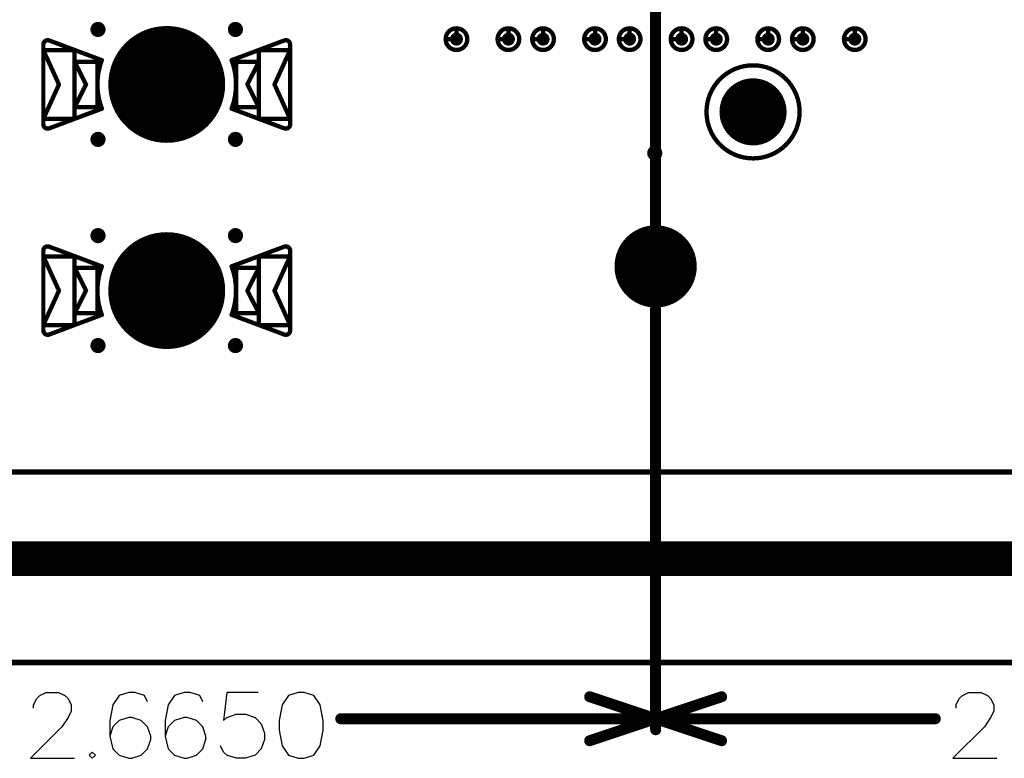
# Model space of a CAD drawing. Header units: millimetres. Extents: x 62 to 363, y 42 to 391.
# Tile 37 of 216: x 166 to 188, y 72 to 89. Entities that reach past the tile are written whole.
import ezdxf

# ---------------------------------------------------------------- set-up
doc = ezdxf.new("R2010")
doc.units = ezdxf.units.MM
for name, color, linetype in [('Mechanical1', 6, 'Continuous'), ('Mechanical8', 56, 'Continuous'), ('PadHoleLayer', 156, 'Continuous'), ('ViaHoleLayer', 16, 'Continuous')]:
    doc.layers.add(name, color=color, linetype=linetype)

# ---------------------------------------------------------------- blocks, each defined once
blk = doc.blocks.new('HARWIN_S9121_45R_1786')
at = {"layer": 'Mechanical8'}
for points, const_width in [([(1.3, 0, 1), (-1.3, 0, 1)], 0.1), ([(-2.875, 0.921, 1), (-2.825, 0.921, 1)], 0.05), ([(-2.875, 0.921, 1), (-2.825, 0.921, 1)], 0.05), ([(-2.74, 1.015, 1), (-2.69, 1.015, 1)], 0.05), ([(-2.74, 1.015, 1), (-2.69, 1.015, 1)], 0.05), ([(2.69, 1.015, 1), (2.74, 1.015, 1)], 0.05), ([(2.69, 1.015, 1), (2.74, 1.015, 1)], 0.05), ([(2.825, 0.921, 1), (2.875, 0.921, 1)], 0.05), ([(2.825, 0.921, 1), (2.875, 0.921, 1)], 0.05), ([(-2.875, 0.791, 1), (-2.825, 0.791, 1)], 0.05), ([(-2.875, 0.791, 1), (-2.825, 0.791, 1)], 0.05), ([(-2.875, 0.791, 1), (-2.825, 0.791, 1)], 0.05), ([(-2.152, 0.791, 1), (-2.102, 0.791, 1)], 0.05), ([(-2.152, 0.791, 1), (-2.102, 0.791, 1)], 0.05), ([(2.103, 0.791, 1), (2.153, 0.791, 1)], 0.05), ([(2.103, 0.791, 1), (2.153, 0.791, 1)], 0.05), ([(2.825, 0.791, 1), (2.875, 0.791, 1)], 0.05), ([(2.825, 0.791, 1), (2.875, 0.791, 1)], 0.05), ([(2.825, 0.791, 1), (2.875, 0.791, 1)], 0.05), ([(-2.152, 0.525, 1), (-2.102, 0.525, 1)], 0.05), ([(-2.152, 0.525, 1), (-2.102, 0.525, 1)], 0.05), ([(-2.152, 0.525, 1), (-2.102, 0.525, 1)], 0.05), ([(-1.625, 0.525, 1), (-1.575, 0.525, 1)], 0.05), ([(-1.625, 0.525, 1), (-1.575, 0.525, 1)], 0.05), ([(-1.524, 0.56, 1), (-1.474, 0.56, 1)], 0.05), ([(-1.524, 0.56, 1), (-1.474, 0.56, 1)], 0.05), ([(-0.025, 0.5, 1), (0.025, 0.5, 1)], 0.05), ([(-0.025, 0.5, 1), (0.025, 0.5, 1)], 0.05), ([(1.474, 0.56, 1), (1.524, 0.56, 1)], 0.05), ([(1.474, 0.56, 1), (1.524, 0.56, 1)], 0.05), ([(1.575, 0.525, 1), (1.625, 0.525, 1)], 0.05), ([(1.575, 0.525, 1), (1.625, 0.525, 1)], 0.05), ([(2.103, 0.525, 1), (2.153, 0.525, 1)], 0.05), ([(2.103, 0.525, 1), (2.153, 0.525, 1)], 0.05), ([(2.103, 0.525, 1), (2.153, 0.525, 1)], 0.05), ([(-2.514, -0.002, 1), (-2.464, -0.002, 1)], 0.05), ([(-2.514, -0.002, 1), (-2.464, -0.002, 1)], 0.05), ([(-1.889, 0, 1), (-1.839, 0, 1)], 0.05), ([(-1.889, 0, 1), (-1.839, 0, 1)], 0.05), ([(-1.325, 0, 1), (-1.275, 0, 1)], 0.05), ([(-0.525, 0, 1), (-0.475, 0, 1)], 0.05), ([(-0.525, 0, 1), (-0.475, 0, 1)], 0.05), ([(-0.025, 0, 1), (0.025, 0, 1)], 0.05), ([(-0.025, 0, 1), (0.025, 0, 1)], 0.05), ([(-0.025, 0, 1), (0.025, 0, 1)], 0.05), ([(-0.025, 0, 1), (0.025, 0, 1)], 0.05), ([(-0.025, 0, 1), (0.025, 0, 1)], 0.05), ([(-0.025, 0, 1), (0.025, 0, 1)], 0.05), ([(-0.025, 0, 1), (0.025, 0, 1)], 0.05), ([(-0.025, 0, 1), (0.025, 0, 1)], 0.05), ([(0.475, 0, 1), (0.525, 0, 1)], 0.05), ([(0.475, 0, 1), (0.525, 0, 1)], 0.05), ([(1.275, 0, 1), (1.325, 0, 1)], 0.05), ([(1.839, 0, 1), (1.889, 0, 1)], 0.05), ([(1.839, 0, 1), (1.889, 0, 1)], 0.05), ([(2.464, -0.002, 1), (2.514, -0.002, 1)], 0.05), ([(2.464, -0.002, 1), (2.514, -0.002, 1)], 0.05), ([(-0.025, -0.5, 1), (0.025, -0.5, 1)], 0.05), ([(-0.025, -0.5, 1), (0.025, -0.5, 1)], 0.05), ([(-2.152, -0.525, 1), (-2.102, -0.525, 1)], 0.05), ([(-2.152, -0.525, 1), (-2.102, -0.525, 1)], 0.05), ([(-2.152, -0.525, 1), (-2.102, -0.525, 1)], 0.05), ([(-1.625, -0.525, 1), (-1.575, -0.525, 1)], 0.05), ([(-1.625, -0.525, 1), (-1.575, -0.525, 1)], 0.05), ([(-1.524, -0.56, 1), (-1.474, -0.56, 1)], 0.05), ([(-1.524, -0.56, 1), (-1.474, -0.56, 1)], 0.05), ([(1.474, -0.56, 1), (1.524, -0.56, 1)], 0.05), ([(1.474, -0.56, 1), (1.524, -0.56, 1)], 0.05), ([(1.575, -0.525, 1), (1.625, -0.525, 1)], 0.05), ([(1.575, -0.525, 1), (1.625, -0.525, 1)], 0.05), ([(2.103, -0.525, 1), (2.153, -0.525, 1)], 0.05), ([(2.103, -0.525, 1), (2.153, -0.525, 1)], 0.05), ([(2.103, -0.525, 1), (2.153, -0.525, 1)], 0.05), ([(-2.875, -0.795, 1), (-2.825, -0.795, 1)], 0.05), ([(-2.875, -0.795, 1), (-2.825, -0.795, 1)], 0.05), ([(-2.875, -0.795, 1), (-2.825, -0.795, 1)], 0.05), ([(-2.875, -0.921, 1), (-2.825, -0.921, 1)], 0.05), ([(-2.875, -0.921, 1), (-2.825, -0.921, 1)], 0.05), ([(-2.152, -0.795, 1), (-2.102, -0.795, 1)], 0.05), ([(-2.152, -0.795, 1), (-2.102, -0.795, 1)], 0.05), ([(2.103, -0.795, 1), (2.153, -0.795, 1)], 0.05), ([(2.103, -0.795, 1), (2.153, -0.795, 1)], 0.05), ([(2.825, -0.795, 1), (2.875, -0.795, 1)], 0.05), ([(2.825, -0.795, 1), (2.875, -0.795, 1)], 0.05), ([(2.825, -0.795, 1), (2.875, -0.795, 1)], 0.05), ([(2.825, -0.921, 1), (2.875, -0.921, 1)], 0.05), ([(2.825, -0.921, 1), (2.875, -0.921, 1)], 0.05), ([(-2.74, -1.015, 1), (-2.69, -1.015, 1)], 0.05), ([(-2.74, -1.015, 1), (-2.69, -1.015, 1)], 0.05), ([(2.69, -1.015, 1), (2.74, -1.015, 1)], 0.05), ([(2.69, -1.015, 1), (2.74, -1.015, 1)], 0.05)]:
    blk.add_lwpolyline(points, format="xyb", close=True, dxfattribs=dict(at, const_width=const_width))
at = {"layer": 'Mechanical8', "const_width": 0.1}
for points in [[(-2.85, 0.921, -0.523343), (-2.715, 1.015)], [(2.715, 1.015, -0.523343), (2.85, 0.921)], [(-1.499, -0.56, -0.180829), (-1.499, 0.56)], [(1.499, 0.56, -0.180829), (1.499, -0.56)], [(-2.715, -1.015, -0.523343), (-2.85, -0.921)], [(2.85, -0.921, -0.523343), (2.715, -1.015)]]:
    blk.add_lwpolyline(points, format="xyb", dxfattribs=at)
for points in [[(-2.85, -0.921), (-2.85, 0.921)], [(-2.715, 1.015), (-1.499, 0.56)], [(1.499, 0.56), (2.715, 1.015)], [(2.85, -0.921), (2.85, 0.921)], [(-2.85, 0.791), (-2.127, 0.791)], [(-2.85, 0.791), (-2.489, -0.002)], [(-2.85, -0.795), (-2.85, 0.791)], [(-2.127, -0.795), (-2.127, 0.791)], [(2.128, 0.791), (2.85, 0.791)], [(2.128, -0.795), (2.128, 0.791)], [(2.489, -0.002), (2.85, 0.791)], [(2.85, -0.795), (2.85, 0.791)], [(-2.127, 0.525), (-1.6, 0.525)], [(-2.127, 0.525), (-1.864, 0)], [(-2.127, -0.525), (-2.127, 0.525)], [(-1.6, -0.525), (-1.6, 0.525)], [(0, 0), (0, 0.5)], [(0, 0), (0, 0.5)], [(1.6, 0.525), (2.128, 0.525)], [(1.6, -0.525), (1.6, 0.525)], [(1.864, 0), (2.128, 0.525)], [(2.128, -0.525), (2.128, 0.525)], [(-2.85, -0.795), (-2.489, -0.002)], [(-2.127, -0.525), (-1.864, 0)], [(-0.5, 0), (0, 0)], [(-0.5, 0), (0, 0)], [(0, 0), (0.5, 0)], [(0, 0), (0.5, 0)], [(0, -0.5), (0, 0)], [(0, -0.5), (0, 0)], [(1.864, 0), (2.128, -0.525)], [(2.489, -0.002), (2.85, -0.795)], [(-2.715, -1.015), (-1.499, -0.56)], [(-2.127, -0.525), (-1.6, -0.525)], [(1.499, -0.56), (2.715, -1.015)], [(1.6, -0.525), (2.128, -0.525)], [(-2.85, -0.795), (-2.127, -0.795)], [(2.128, -0.795), (2.85, -0.795)]]:
    blk.add_lwpolyline(points, dxfattribs=at)
at = {"layer": 'PadHoleLayer', "const_width": 1.3}
blk.add_lwpolyline([(-0.65, 0, 1), (0.65, 0, 1)], format="xyb", close=True, dxfattribs=at)
blk = doc.blocks.new('HARWIN_S9121_45R_1803')
at = {"layer": 'Mechanical8'}
for points, const_width in [([(1.3, 0, 1), (-1.3, 0, 1)], 0.1), ([(-2.875, 0.921, 1), (-2.825, 0.921, 1)], 0.05), ([(-2.875, 0.921, 1), (-2.825, 0.921, 1)], 0.05), ([(-2.74, 1.015, 1), (-2.69, 1.015, 1)], 0.05), ([(-2.74, 1.015, 1), (-2.69, 1.015, 1)], 0.05), ([(2.69, 1.015, 1), (2.74, 1.015, 1)], 0.05), ([(2.69, 1.015, 1), (2.74, 1.015, 1)], 0.05), ([(2.825, 0.921, 1), (2.875, 0.921, 1)], 0.05), ([(2.825, 0.921, 1), (2.875, 0.921, 1)], 0.05), ([(-2.875, 0.791, 1), (-2.825, 0.791, 1)], 0.05), ([(-2.875, 0.791, 1), (-2.825, 0.791, 1)], 0.05), ([(-2.875, 0.791, 1), (-2.825, 0.791, 1)], 0.05), ([(-2.152, 0.791, 1), (-2.102, 0.791, 1)], 0.05), ([(-2.152, 0.791, 1), (-2.102, 0.791, 1)], 0.05), ([(2.103, 0.791, 1), (2.153, 0.791, 1)], 0.05), ([(2.103, 0.791, 1), (2.153, 0.791, 1)], 0.05), ([(2.825, 0.791, 1), (2.875, 0.791, 1)], 0.05), ([(2.825, 0.791, 1), (2.875, 0.791, 1)], 0.05), ([(2.825, 0.791, 1), (2.875, 0.791, 1)], 0.05), ([(-2.152, 0.525, 1), (-2.102, 0.525, 1)], 0.05), ([(-2.152, 0.525, 1), (-2.102, 0.525, 1)], 0.05), ([(-2.152, 0.525, 1), (-2.102, 0.525, 1)], 0.05), ([(-1.625, 0.525, 1), (-1.575, 0.525, 1)], 0.05), ([(-1.625, 0.525, 1), (-1.575, 0.525, 1)], 0.05), ([(-1.524, 0.56, 1), (-1.474, 0.56, 1)], 0.05), ([(-1.524, 0.56, 1), (-1.474, 0.56, 1)], 0.05), ([(-0.025, 0.5, 1), (0.025, 0.5, 1)], 0.05), ([(-0.025, 0.5, 1), (0.025, 0.5, 1)], 0.05), ([(1.474, 0.56, 1), (1.524, 0.56, 1)], 0.05), ([(1.474, 0.56, 1), (1.524, 0.56, 1)], 0.05), ([(1.575, 0.525, 1), (1.625, 0.525, 1)], 0.05), ([(1.575, 0.525, 1), (1.625, 0.525, 1)], 0.05), ([(2.103, 0.525, 1), (2.153, 0.525, 1)], 0.05), ([(2.103, 0.525, 1), (2.153, 0.525, 1)], 0.05), ([(2.103, 0.525, 1), (2.153, 0.525, 1)], 0.05), ([(-2.514, -0.002, 1), (-2.464, -0.002, 1)], 0.05), ([(-2.514, -0.002, 1), (-2.464, -0.002, 1)], 0.05), ([(-1.889, 0, 1), (-1.839, 0, 1)], 0.05), ([(-1.889, 0, 1), (-1.839, 0, 1)], 0.05), ([(-1.325, 0, 1), (-1.275, 0, 1)], 0.05), ([(-0.525, 0, 1), (-0.475, 0, 1)], 0.05), ([(-0.525, 0, 1), (-0.475, 0, 1)], 0.05), ([(-0.025, 0, 1), (0.025, 0, 1)], 0.05), ([(-0.025, 0, 1), (0.025, 0, 1)], 0.05), ([(-0.025, 0, 1), (0.025, 0, 1)], 0.05), ([(-0.025, 0, 1), (0.025, 0, 1)], 0.05), ([(-0.025, 0, 1), (0.025, 0, 1)], 0.05), ([(-0.025, 0, 1), (0.025, 0, 1)], 0.05), ([(-0.025, 0, 1), (0.025, 0, 1)], 0.05), ([(-0.025, 0, 1), (0.025, 0, 1)], 0.05), ([(0.475, 0, 1), (0.525, 0, 1)], 0.05), ([(0.475, 0, 1), (0.525, 0, 1)], 0.05), ([(1.275, 0, 1), (1.325, 0, 1)], 0.05), ([(1.839, 0, 1), (1.889, 0, 1)], 0.05), ([(1.839, 0, 1), (1.889, 0, 1)], 0.05), ([(2.464, -0.002, 1), (2.514, -0.002, 1)], 0.05), ([(2.464, -0.002, 1), (2.514, -0.002, 1)], 0.05), ([(-0.025, -0.5, 1), (0.025, -0.5, 1)], 0.05), ([(-0.025, -0.5, 1), (0.025, -0.5, 1)], 0.05), ([(-2.152, -0.525, 1), (-2.102, -0.525, 1)], 0.05), ([(-2.152, -0.525, 1), (-2.102, -0.525, 1)], 0.05), ([(-2.152, -0.525, 1), (-2.102, -0.525, 1)], 0.05), ([(-1.625, -0.525, 1), (-1.575, -0.525, 1)], 0.05), ([(-1.625, -0.525, 1), (-1.575, -0.525, 1)], 0.05), ([(-1.524, -0.56, 1), (-1.474, -0.56, 1)], 0.05), ([(-1.524, -0.56, 1), (-1.474, -0.56, 1)], 0.05), ([(1.474, -0.56, 1), (1.524, -0.56, 1)], 0.05), ([(1.474, -0.56, 1), (1.524, -0.56, 1)], 0.05), ([(1.575, -0.525, 1), (1.625, -0.525, 1)], 0.05), ([(1.575, -0.525, 1), (1.625, -0.525, 1)], 0.05), ([(2.103, -0.525, 1), (2.153, -0.525, 1)], 0.05), ([(2.103, -0.525, 1), (2.153, -0.525, 1)], 0.05), ([(2.103, -0.525, 1), (2.153, -0.525, 1)], 0.05), ([(-2.875, -0.795, 1), (-2.825, -0.795, 1)], 0.05), ([(-2.875, -0.795, 1), (-2.825, -0.795, 1)], 0.05), ([(-2.875, -0.795, 1), (-2.825, -0.795, 1)], 0.05), ([(-2.875, -0.921, 1), (-2.825, -0.921, 1)], 0.05), ([(-2.875, -0.921, 1), (-2.825, -0.921, 1)], 0.05), ([(-2.152, -0.795, 1), (-2.102, -0.795, 1)], 0.05), ([(-2.152, -0.795, 1), (-2.102, -0.795, 1)], 0.05), ([(2.103, -0.795, 1), (2.153, -0.795, 1)], 0.05), ([(2.103, -0.795, 1), (2.153, -0.795, 1)], 0.05), ([(2.825, -0.795, 1), (2.875, -0.795, 1)], 0.05), ([(2.825, -0.795, 1), (2.875, -0.795, 1)], 0.05), ([(2.825, -0.795, 1), (2.875, -0.795, 1)], 0.05), ([(2.825, -0.921, 1), (2.875, -0.921, 1)], 0.05), ([(2.825, -0.921, 1), (2.875, -0.921, 1)], 0.05), ([(-2.74, -1.015, 1), (-2.69, -1.015, 1)], 0.05), ([(-2.74, -1.015, 1), (-2.69, -1.015, 1)], 0.05), ([(2.69, -1.015, 1), (2.74, -1.015, 1)], 0.05), ([(2.69, -1.015, 1), (2.74, -1.015, 1)], 0.05)]:
    blk.add_lwpolyline(points, format="xyb", close=True, dxfattribs=dict(at, const_width=const_width))
at = {"layer": 'Mechanical8', "const_width": 0.1}
for points in [[(-2.85, 0.921, -0.523343), (-2.715, 1.015)], [(2.715, 1.015, -0.523343), (2.85, 0.921)], [(-1.499, -0.56, -0.180829), (-1.499, 0.56)], [(1.499, 0.56, -0.180829), (1.499, -0.56)], [(-2.715, -1.015, -0.523343), (-2.85, -0.921)], [(2.85, -0.921, -0.523343), (2.715, -1.015)]]:
    blk.add_lwpolyline(points, format="xyb", dxfattribs=at)
for points in [[(-2.85, -0.921), (-2.85, 0.921)], [(-2.715, 1.015), (-1.499, 0.56)], [(1.499, 0.56), (2.715, 1.015)], [(2.85, -0.921), (2.85, 0.921)], [(-2.85, 0.791), (-2.127, 0.791)], [(-2.85, 0.791), (-2.489, -0.002)], [(-2.85, -0.795), (-2.85, 0.791)], [(-2.127, -0.795), (-2.127, 0.791)], [(2.128, 0.791), (2.85, 0.791)], [(2.128, -0.795), (2.128, 0.791)], [(2.489, -0.002), (2.85, 0.791)], [(2.85, -0.795), (2.85, 0.791)], [(-2.127, 0.525), (-1.6, 0.525)], [(-2.127, 0.525), (-1.864, 0)], [(-2.127, -0.525), (-2.127, 0.525)], [(-1.6, -0.525), (-1.6, 0.525)], [(0, 0), (0, 0.5)], [(0, 0), (0, 0.5)], [(1.6, 0.525), (2.128, 0.525)], [(1.6, -0.525), (1.6, 0.525)], [(1.864, 0), (2.128, 0.525)], [(2.128, -0.525), (2.128, 0.525)], [(-2.85, -0.795), (-2.489, -0.002)], [(-2.127, -0.525), (-1.864, 0)], [(-0.5, 0), (0, 0)], [(-0.5, 0), (0, 0)], [(0, 0), (0.5, 0)], [(0, 0), (0.5, 0)], [(0, -0.5), (0, 0)], [(0, -0.5), (0, 0)], [(1.864, 0), (2.128, -0.525)], [(2.489, -0.002), (2.85, -0.795)], [(-2.715, -1.015), (-1.499, -0.56)], [(-2.127, -0.525), (-1.6, -0.525)], [(1.499, -0.56), (2.715, -1.015)], [(1.6, -0.525), (2.128, -0.525)], [(-2.85, -0.795), (-2.127, -0.795)], [(2.128, -0.795), (2.85, -0.795)]]:
    blk.add_lwpolyline(points, dxfattribs=at)
at = {"layer": 'PadHoleLayer', "const_width": 1.3}
blk.add_lwpolyline([(-0.65, 0, 1), (0.65, 0, 1)], format="xyb", close=True, dxfattribs=at)
blk = doc.blocks.new('SAMTEC_SEAM8_40_S02_0_S_10_2_GP_K_HP_1860')
at = {"layer": 'Mechanical8'}
for points, const_width in [([(-15.35, 4.6, 1), (-15.85, 4.6, 1)], 0.1), ([(-15.625, 4.85, 1), (-15.575, 4.85, 1)], 0.05), ([(-15.875, 4.6, 1), (-15.825, 4.6, 1)], 0.05), ([(-15.625, 4.6, 1), (-15.575, 4.6, 1)], 0.05), ([(-15.625, 4.6, 1), (-15.575, 4.6, 1)], 0.05), ([(-15.375, 4.6, 1), (-15.325, 4.6, 1)], 0.05), ([(-15.375, 4.6, 1), (-15.325, 4.6, 1)], 0.05), ([(-15.35, 3.4, 1), (-15.85, 3.4, 1)], 0.1), ([(-15.625, 3.65, 1), (-15.575, 3.65, 1)], 0.05), ([(-15.875, 3.4, 1), (-15.825, 3.4, 1)], 0.05), ([(-15.625, 3.4, 1), (-15.575, 3.4, 1)], 0.05), ([(-15.625, 3.4, 1), (-15.575, 3.4, 1)], 0.05), ([(-15.375, 3.4, 1), (-15.325, 3.4, 1)], 0.05), ([(-15.375, 3.4, 1), (-15.325, 3.4, 1)], 0.05), ([(-15.35, 2.6, 1), (-15.85, 2.6, 1)], 0.1), ([(-15.625, 2.85, 1), (-15.575, 2.85, 1)], 0.05), ([(-15.875, 2.6, 1), (-15.825, 2.6, 1)], 0.05), ([(-15.625, 2.6, 1), (-15.575, 2.6, 1)], 0.05), ([(-15.625, 2.6, 1), (-15.575, 2.6, 1)], 0.05), ([(-15.375, 2.6, 1), (-15.325, 2.6, 1)], 0.05), ([(-15.375, 2.6, 1), (-15.325, 2.6, 1)], 0.05), ([(-15.35, 1.4, 1), (-15.85, 1.4, 1)], 0.1), ([(-15.625, 1.65, 1), (-15.575, 1.65, 1)], 0.05), ([(-15.875, 1.4, 1), (-15.825, 1.4, 1)], 0.05), ([(-15.625, 1.4, 1), (-15.575, 1.4, 1)], 0.05), ([(-15.625, 1.4, 1), (-15.575, 1.4, 1)], 0.05), ([(-15.375, 1.4, 1), (-15.325, 1.4, 1)], 0.05), ([(-15.375, 1.4, 1), (-15.325, 1.4, 1)], 0.05), ([(-19.95, 0, 1), (-21.75, 0, 1)], 0.1), ([(-15.35, 0.6, 1), (-15.85, 0.6, 1)], 0.1), ([(-15.625, 0.85, 1), (-15.575, 0.85, 1)], 0.05), ([(-20.875, 0.5, 1), (-20.825, 0.5, 1)], 0.05), ([(-15.875, 0.6, 1), (-15.825, 0.6, 1)], 0.05), ([(-15.625, 0.6, 1), (-15.575, 0.6, 1)], 0.05), ([(-15.625, 0.6, 1), (-15.575, 0.6, 1)], 0.05), ([(-15.375, 0.6, 1), (-15.325, 0.6, 1)], 0.05), ([(-15.375, 0.6, 1), (-15.325, 0.6, 1)], 0.05), ([(-21.775, 0, 1), (-21.725, 0, 1)], 0.05), ([(-21.375, 0, 1), (-21.325, 0, 1)], 0.05), ([(-20.875, 0, 1), (-20.825, 0, 1)], 0.05), ([(-20.875, 0, 1), (-20.825, 0, 1)], 0.05), ([(-20.875, 0, 1), (-20.825, 0, 1)], 0.05), ([(-20.875, 0, 1), (-20.825, 0, 1)], 0.05), ([(-20.375, 0, 1), (-20.325, 0, 1)], 0.05), ([(-19.975, 0, 1), (-19.925, 0, 1)], 0.05), ([(-20.875, -0.5, 1), (-20.825, -0.5, 1)], 0.05), ([(-15.35, -0.6, 1), (-15.85, -0.6, 1)], 0.1), ([(-15.625, -0.35, 1), (-15.575, -0.35, 1)], 0.05), ([(-15.875, -0.6, 1), (-15.825, -0.6, 1)], 0.05), ([(-15.625, -0.6, 1), (-15.575, -0.6, 1)], 0.05), ([(-15.625, -0.6, 1), (-15.575, -0.6, 1)], 0.05), ([(-15.375, -0.6, 1), (-15.325, -0.6, 1)], 0.05), ([(-15.375, -0.6, 1), (-15.325, -0.6, 1)], 0.05), ([(-16.205, -2.25, 1), (-18.355, -2.25, 1)], 0.1), ([(-15.35, -1.4, 1), (-15.85, -1.4, 1)], 0.1), ([(-15.625, -1.15, 1), (-15.575, -1.15, 1)], 0.05), ([(-15.875, -1.4, 1), (-15.825, -1.4, 1)], 0.05), ([(-15.625, -1.4, 1), (-15.575, -1.4, 1)], 0.05), ([(-15.625, -1.4, 1), (-15.575, -1.4, 1)], 0.05), ([(-15.375, -1.4, 1), (-15.325, -1.4, 1)], 0.05), ([(-15.375, -1.4, 1), (-15.325, -1.4, 1)], 0.05), ([(-16.555, -2.25, 1), (-18.005, -2.25, 1)], 0.1), ([(-17.305, -1.75, 1), (-17.255, -1.75, 1)], 0.05), ([(-18.38, -2.25, 1), (-18.33, -2.25, 1)], 0.05), ([(-18.03, -2.25, 1), (-17.98, -2.25, 1)], 0.05), ([(-17.805, -2.25, 1), (-17.755, -2.25, 1)], 0.05), ([(-17.305, -2.25, 1), (-17.255, -2.25, 1)], 0.05), ([(-17.305, -2.25, 1), (-17.255, -2.25, 1)], 0.05), ([(-17.305, -2.25, 1), (-17.255, -2.25, 1)], 0.05), ([(-17.305, -2.25, 1), (-17.255, -2.25, 1)], 0.05), ([(-16.805, -2.25, 1), (-16.755, -2.25, 1)], 0.05), ([(-16.58, -2.25, 1), (-16.53, -2.25, 1)], 0.05), ([(-16.23, -2.25, 1), (-16.18, -2.25, 1)], 0.05), ([(-15.35, -2.6, 1), (-15.85, -2.6, 1)], 0.1), ([(-15.625, -2.35, 1), (-15.575, -2.35, 1)], 0.05), ([(-17.305, -2.75, 1), (-17.255, -2.75, 1)], 0.05), ([(-15.875, -2.6, 1), (-15.825, -2.6, 1)], 0.05), ([(-15.625, -2.6, 1), (-15.575, -2.6, 1)], 0.05), ([(-15.625, -2.6, 1), (-15.575, -2.6, 1)], 0.05), ([(-15.375, -2.6, 1), (-15.325, -2.6, 1)], 0.05), ([(-15.375, -2.6, 1), (-15.325, -2.6, 1)], 0.05), ([(-15.35, -3.4, 1), (-15.85, -3.4, 1)], 0.1), ([(-15.625, -3.15, 1), (-15.575, -3.15, 1)], 0.05), ([(-15.875, -3.4, 1), (-15.825, -3.4, 1)], 0.05), ([(-15.625, -3.4, 1), (-15.575, -3.4, 1)], 0.05), ([(-15.625, -3.4, 1), (-15.575, -3.4, 1)], 0.05), ([(-15.375, -3.4, 1), (-15.325, -3.4, 1)], 0.05), ([(-15.375, -3.4, 1), (-15.325, -3.4, 1)], 0.05), ([(-15.35, -4.6, 1), (-15.85, -4.6, 1)], 0.1), ([(-15.625, -4.35, 1), (-15.575, -4.35, 1)], 0.05), ([(-15.875, -4.6, 1), (-15.825, -4.6, 1)], 0.05), ([(-15.625, -4.6, 1), (-15.575, -4.6, 1)], 0.05), ([(-15.625, -4.6, 1), (-15.575, -4.6, 1)], 0.05), ([(-15.375, -4.6, 1), (-15.325, -4.6, 1)], 0.05), ([(-15.375, -4.6, 1), (-15.325, -4.6, 1)], 0.05)]:
    blk.add_lwpolyline(points, format="xyb", close=True, dxfattribs=dict(at, const_width=const_width))
at = {"layer": 'Mechanical8', "const_width": 0.1}
for points in [[(-15.6, 4.85), (-15.6, 4.6)], [(-15.6, 4.6), (-15.35, 4.6)], [(-15.6, 3.65), (-15.6, 3.4)], [(-15.6, 3.4), (-15.35, 3.4)], [(-15.6, 2.85), (-15.6, 2.6)], [(-15.6, 2.6), (-15.35, 2.6)], [(-15.6, 1.65), (-15.6, 1.4)], [(-15.6, 1.4), (-15.35, 1.4)], [(-15.6, 0.85), (-15.6, 0.6)], [(-20.85, 0.5), (-20.85, 0)], [(-15.6, 0.6), (-15.35, 0.6)], [(-21.35, 0), (-20.85, 0)], [(-20.85, 0), (-20.35, 0)], [(-20.85, 0), (-20.85, -0.5)], [(-15.6, -0.35), (-15.6, -0.6)], [(-15.6, -0.6), (-15.35, -0.6)], [(-15.6, -1.15), (-15.6, -1.4)], [(-15.6, -1.4), (-15.35, -1.4)], [(-17.28, -1.75), (-17.28, -2.25)], [(-17.78, -2.25), (-17.28, -2.25)], [(-17.28, -2.25), (-17.28, -2.75)], [(-17.28, -2.25), (-16.78, -2.25)], [(-15.6, -2.35), (-15.6, -2.6)], [(-15.6, -2.6), (-15.35, -2.6)], [(-15.6, -3.15), (-15.6, -3.4)], [(-15.6, -3.4), (-15.35, -3.4)], [(-15.6, -4.35), (-15.6, -4.6)], [(-15.6, -4.6), (-15.35, -4.6)]]:
    blk.add_lwpolyline(points, dxfattribs=at)
at = {"layer": 'PadHoleLayer'}
for points, const_width in [([(-15.675, 4.6, 1), (-15.525, 4.6, 1)], 0.15), ([(-15.675, 3.4, 1), (-15.525, 3.4, 1)], 0.15), ([(-15.675, 2.6, 1), (-15.525, 2.6, 1)], 0.15), ([(-15.675, 1.4, 1), (-15.525, 1.4, 1)], 0.15), ([(-21.3, 0, 1), (-20.4, 0, 1)], 0.9), ([(-15.675, 0.6, 1), (-15.525, 0.6, 1)], 0.15), ([(-15.675, -0.6, 1), (-15.525, -0.6, 1)], 0.15), ([(-15.675, -1.4, 1), (-15.525, -1.4, 1)], 0.15), ([(-17.642, -2.25, 1), (-16.918, -2.25, 1)], 0.725), ([(-15.675, -2.6, 1), (-15.525, -2.6, 1)], 0.15), ([(-15.675, -3.4, 1), (-15.525, -3.4, 1)], 0.15), ([(-15.675, -4.6, 1), (-15.525, -4.6, 1)], 0.15)]:
    blk.add_lwpolyline(points, format="xyb", close=True, dxfattribs=dict(at, const_width=const_width))

msp = doc.modelspace()

# ---------------------------------------------------------------- linework, layer by layer
at = {"layer": 'Mechanical1', "const_width": 0.8}
msp.add_lwpolyline([(76.2, 76.2), (352.2, 76.2)], dxfattribs=at)
at = {"layer": 'Mechanical8'}
for p, q in [((165.906, 72.964), (165.979, 73.037)), ((165.979, 73.037), (166.124, 73.109)), ((166.124, 73.109), (166.414, 73.109)), ((166.414, 73.109), (166.559, 73.037)), ((166.559, 73.037), (166.632, 72.964)), ((167.814, 73.037), (167.669, 72.819)), ((168.032, 73.109), (167.814, 73.037)), ((168.177, 73.109), (168.032, 73.109)), ((168.395, 73.037), (168.177, 73.109)), ((168.467, 72.892), (168.395, 73.037)), ((169.091, 73.037), (168.946, 72.819)), ((169.309, 73.109), (169.091, 73.037)), ((169.454, 73.109), (169.309, 73.109)), ((169.672, 73.037), (169.454, 73.109)), ((169.744, 72.892), (169.672, 73.037)), ((170.296, 73.109), (170.223, 72.456)), ((171.021, 73.109), (170.296, 73.109)), ((171.725, 73.037), (171.58, 72.819)), ((171.943, 73.109), (171.725, 73.037)), ((172.088, 73.109), (171.943, 73.109)), ((172.305, 73.037), (172.088, 73.109)), ((172.451, 72.819), (172.305, 73.037)), ((187.214, 72.964), (187.287, 73.037)), ((187.287, 73.037), (187.432, 73.109)), ((187.432, 73.109), (187.722, 73.109)), ((187.722, 73.109), (187.867, 73.037)), ((187.867, 73.037), (187.94, 72.964)), ((165.833, 72.819), (165.906, 72.964)), ((165.833, 72.747), (165.833, 72.819)), ((166.632, 72.964), (166.704, 72.819)), ((166.704, 72.819), (166.704, 72.674)), ((167.669, 72.819), (167.597, 72.456)), ((168.946, 72.819), (168.874, 72.456)), ((171.58, 72.819), (171.507, 72.456)), ((172.523, 72.456), (172.451, 72.819)), ((187.142, 72.819), (187.214, 72.964)), ((187.142, 72.747), (187.142, 72.819)), ((187.94, 72.964), (188.012, 72.819)), ((188.012, 72.819), (188.012, 72.674)), ((166.704, 72.674), (166.632, 72.529)), ((170.296, 72.529), (170.513, 72.602)), ((170.513, 72.602), (170.731, 72.602)), ((170.731, 72.602), (170.949, 72.529)), ((188.012, 72.674), (187.94, 72.529)), ((166.632, 72.529), (166.486, 72.311)), ((167.597, 72.456), (167.597, 72.094)), ((167.814, 72.456), (167.669, 72.311)), ((168.032, 72.529), (167.814, 72.456)), ((168.104, 72.529), (168.032, 72.529)), ((168.322, 72.456), (168.104, 72.529)), ((168.467, 72.311), (168.322, 72.456)), ((168.874, 72.456), (168.874, 72.094)), ((169.091, 72.456), (168.946, 72.311)), ((169.309, 72.529), (169.091, 72.456)), ((169.381, 72.529), (169.309, 72.529)), ((169.599, 72.456), (169.381, 72.529)), ((169.744, 72.311), (169.599, 72.456)), ((170.223, 72.456), (170.296, 72.529)), ((170.949, 72.529), (171.094, 72.384)), ((171.094, 72.384), (171.166, 72.166)), ((171.507, 72.456), (171.507, 72.239)), ((172.523, 72.239), (172.523, 72.456)), ((187.94, 72.529), (187.795, 72.311)), ((166.486, 72.311), (165.761, 71.586)), ((167.669, 72.311), (167.597, 72.094)), ((167.597, 72.094), (167.669, 71.803)), ((168.54, 72.094), (168.467, 72.311)), ((168.54, 72.021), (168.54, 72.094)), ((168.946, 72.311), (168.874, 72.094)), ((168.874, 72.094), (168.946, 71.803)), ((169.817, 72.094), (169.744, 72.311)), ((169.817, 72.021), (169.817, 72.094)), ((171.166, 72.166), (171.166, 72.021)), ((171.507, 72.239), (171.58, 71.876)), ((172.451, 71.876), (172.523, 72.239)), ((187.795, 72.311), (187.069, 71.586)), ((168.467, 71.803), (168.54, 72.021)), ((169.744, 71.803), (169.817, 72.021)), ((170.223, 71.731), (170.151, 71.876)), ((171.166, 72.021), (171.094, 71.803)), ((171.58, 71.876), (171.725, 71.658)), ((172.305, 71.658), (172.451, 71.876)), ((167.19, 71.731), (167.118, 71.658)), ((167.118, 71.658), (167.19, 71.586)), ((167.263, 71.658), (167.19, 71.731)), ((167.19, 71.586), (167.263, 71.658)), ((167.669, 71.803), (167.814, 71.658)), ((167.814, 71.658), (168.032, 71.586)), ((168.104, 71.586), (168.322, 71.658)), ((168.322, 71.658), (168.467, 71.803)), ((168.946, 71.803), (169.091, 71.658)), ((169.091, 71.658), (169.309, 71.586)), ((169.381, 71.586), (169.599, 71.658)), ((169.599, 71.658), (169.744, 71.803)), ((170.296, 71.658), (170.223, 71.731)), ((170.513, 71.586), (170.296, 71.658)), ((170.949, 71.658), (170.731, 71.586)), ((171.094, 71.803), (170.949, 71.658)), ((171.725, 71.658), (171.943, 71.586)), ((172.088, 71.586), (172.305, 71.658)), ((165.761, 71.586), (166.777, 71.586)), ((168.032, 71.586), (168.104, 71.586)), ((169.309, 71.586), (169.381, 71.586)), ((170.731, 71.586), (170.513, 71.586)), ((171.943, 71.586), (172.088, 71.586)), ((187.069, 71.586), (188.085, 71.586))]:
    msp.add_line(p, q, dxfattribs=at)
for points, const_width in [([(180.202, 72.246), (180.202, 103.3)], 0.254), ([(180.202, 72.246), (180.202, 103.3)], 0.254), ([(76.2, 78.2), (352.2, 78.2)], 0.127), ([(66.2, 73.8), (362.2, 73.8)], 0.127), ([(178.678, 73.008), (180.202, 72.5)], 0.254), ([(180.202, 72.5), (181.726, 73.008)], 0.254), ([(172.929, 72.5), (180.202, 72.5)], 0.254), ([(178.678, 71.992), (180.202, 72.5)], 0.254), ([(180.202, 72.5), (181.726, 71.992)], 0.254), ([(180.202, 72.5), (186.663, 72.5)], 0.254)]:
    msp.add_lwpolyline(points, dxfattribs=dict(at, const_width=const_width))
at = {"layer": 'Mechanical8', "const_width": 0.127}
for points in [[(178.615, 73.008, 1), (178.742, 73.008, 1)], [(181.663, 73.008, 1), (181.79, 73.008, 1)], [(172.866, 72.5, 1), (172.993, 72.5, 1)], [(180.139, 72.5, 1), (180.266, 72.5, 1)], [(180.139, 72.5, 1), (180.266, 72.5, 1)], [(180.139, 72.5, 1), (180.266, 72.5, 1)], [(180.139, 72.5, 1), (180.266, 72.5, 1)], [(180.139, 72.5, 1), (180.266, 72.5, 1)], [(180.139, 72.5, 1), (180.266, 72.5, 1)], [(186.599, 72.5, 1), (186.726, 72.5, 1)], [(180.139, 72.246, 1), (180.266, 72.246, 1)], [(180.139, 72.246, 1), (180.266, 72.246, 1)], [(178.615, 71.992, 1), (178.742, 71.992, 1)], [(181.663, 71.992, 1), (181.79, 71.992, 1)]]:
    msp.add_lwpolyline(points, format="xyb", close=True, dxfattribs=at)
at = {"layer": 'ViaHoleLayer', "const_width": 0.175}
for points in [[(167.235, 88.424, 1), (167.41, 88.424, 1)], [(170.41, 88.424, 1), (170.585, 88.424, 1)], [(167.235, 85.884, 1), (167.41, 85.884, 1)], [(170.41, 85.884, 1), (170.585, 85.884, 1)], [(180.094, 85.566, 1), (180.269, 85.566, 1)], [(167.235, 83.661, 1), (167.41, 83.661, 1)], [(170.41, 83.661, 1), (170.585, 83.661, 1)], [(167.235, 81.121, 1), (167.41, 81.121, 1)], [(170.41, 81.121, 1), (170.585, 81.121, 1)]]:
    msp.add_lwpolyline(points, format="xyb", close=True, dxfattribs=at)

# ---------------------------------------------------------------- block references
at = {"rotation": 90}
msp.add_blockref('SAMTEC_SEAM8_40_S02_0_S_10_2_GP_K_HP_1860', (180.202, 103.8), dxfattribs=at)
for name, p in [('HARWIN_S9121_45R_1786', (168.91, 87.154)), ('HARWIN_S9121_45R_1803', (168.91, 82.391))]:
    msp.add_blockref(name, p)

doc.saveas('drawing.dxf')
